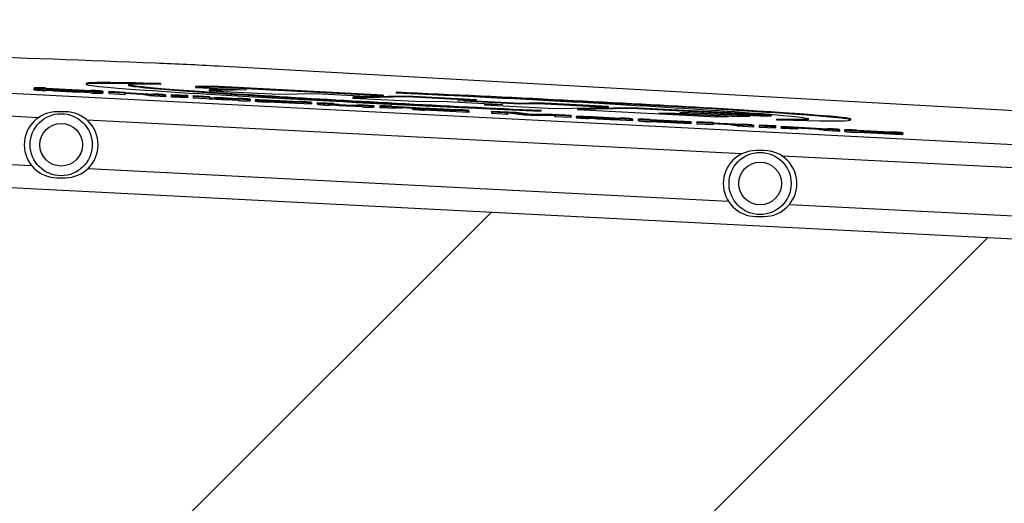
# Model space of a CAD drawing. Header units: millimetres. Extents: x 0 to 594, y 0 to 420.
# Tile 7 of 47: x 38 to 70, y 259 to 275. Entities that reach past the tile are written whole.
import ezdxf

# ---------------------------------------------------------------- set-up
doc = ezdxf.new("R2010")
doc.units = ezdxf.units.MM
doc.header["$LTSCALE"] = 32.67
doc.linetypes.add('PHANTOM', pattern=[0.8, 0.45, -0.05, 0.1, -0.05, 0.1, -0.05])
doc.layers.get('0').update_dxf_attribs({"linetype": 'CONTINUOUS'})
for name, color, linetype in [('ASSY', 7, 'CONTINUOUS'), ('AXIS', 7, 'CONTINUOUS'), ('CRV', 7, 'CONTINUOUS'), ('DRIV_DIM', 7, 'CONTINUOUS'), ('ROUND', 7, 'CONTINUOUS')]:
    doc.layers.add(name, color=color, linetype=linetype)
doc.styles.get("Standard").update_dxf_attribs({"font": 'txt', "width": 0.8})
doc.dimstyles.new('DIMSTYLE_6', dxfattribs={"dimtxt": 3.8, "dimasz": 1.8, "dimexe": 2, "dimexo": 1.5, "dimtad": 1, "dimdec": 3, "dimlfac": 4, "dimdsep": 46, "dimtxsty": 'STANDARD', "dimblk": 'OPEN', "dimblk1": 'OPEN', "dimblk2": 'OPEN', "dimcen": 0.09, "dimadec": 3, "dimazin": 2, "dimtp": 0.001, "dimtm": 0.001, "dimtfac": 1, "dimtdec": 3, "dimtofl": 0, "dimtmove": 0, "dimatfit": 3, "dimldrblk": 'OPEN', "dimfxl": 1, "dimtolj": 1, "dimarcsym": 0})
doc.dimstyles.new('DIMSTYLE_7', dxfattribs={"dimtxt": 3.8, "dimasz": 1.8, "dimexe": 2, "dimexo": 1.5, "dimgap": 1.9, "dimtad": 1, "dimdec": 3, "dimlfac": 4, "dimdsep": 46, "dimtxsty": 'STANDARD', "dimblk": 'OPEN', "dimblk1": 'OPEN', "dimblk2": 'OPEN', "dimcen": 0.09, "dimadec": 3, "dimazin": 2, "dimtp": 0.5, "dimtm": 0.5, "dimtfac": 1, "dimtdec": -1, "dimtofl": 0, "dimtmove": 0, "dimatfit": 3, "dimldrblk": 'OPEN', "dimfxl": 1, "dimtolj": 1, "dimarcsym": 0})

# ---------------------------------------------------------------- blocks, each defined once
blk = doc.blocks.new('_OPEN')
at = {"color": 0, "linetype": 'ByBlock'}
for p, q in [((0, 0), (-1, 0.342)), ((-1, -0.342), (0, 0)), ((-1, 0), (0, 0))]:
    blk.add_line(p, q, dxfattribs=at)
blk = doc.blocks.new('*D35')
at = {"layer": 'DRIV_DIM', "color": 2, "linetype": 'Continuous'}
blk.add_line((46.593, 229.35), (130.824, 283.248), dxfattribs=at)
at = {"layer": 'DRIV_DIM', "color": 2, "linetype": 'Continuous', "xscale": 1.8, "yscale": 1.8, "zscale": 1.8, "rotation": 212.6143044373}
blk.add_blockref('_OPEN', (46.593, 229.35), dxfattribs=at)
blk = doc.blocks.new('*D38')
at = {"layer": 'DRIV_DIM', "color": 2, "linetype": 'Continuous'}
for p, q in [((15.42, 283.248), (12.787, 283.248)), ((196.067, 205.494), (206.698, 192.826))]:
    blk.add_line(p, q, dxfattribs=at)
for points in [[(15.416, 281.453), (14.787, 283.248), (14.185, 281.443)], [(204.416, 192.737), (205.412, 194.358), (203.632, 193.686)]]:
    blk.add_lwpolyline(points, dxfattribs=at)
for start, end in [(180, 245), (245, 310)]:
    blk.add_arc((130.824, 283.248), 116.038, start, end, dxfattribs=at)

msp = doc.modelspace()

# ---------------------------------------------------------------- linework, layer by layer
at = {"color": 7, "linetype": 'Continuous'}
for p, q in [((40.37746, 272.71974), (40.37617, 272.69479)), ((42.77055, 272.71733), (42.76926, 272.69237)), ((43.90502, 272.62064), (43.90374, 272.59568)), ((44.45099, 272.60682), (43.90374, 272.59568)), ((43.90374, 272.59568), (45.52659, 272.51211)), ((44.45228, 272.63178), (43.90502, 272.62064)), ((44.45228, 272.63178), (44.45099, 272.60682)), ((49.94371, 272.32396), (44.45099, 272.60682)), ((49.945, 272.34892), (44.45228, 272.63178)), ((38.69941, 272.54887), (38.69941, 272.52383)), ((38.69941, 272.54887), (38.70259, 272.54873)), ((38.69941, 272.52383), (39.19951, 272.50165)), ((38.70295, 272.58182), (38.70295, 272.55678)), ((38.70605, 272.54199), (38.70295, 272.55678)), ((39.01969, 272.51828), (39.24495, 272.50636)), ((40.53525, 272.4152), (39.08516, 272.48987)), ((39.0887, 272.57207), (40.53525, 272.49758)), ((39.0887, 272.54703), (40.53525, 272.47254)), ((39.19951, 272.50877), (39.19951, 272.50165)), ((39.24495, 272.50636), (39.40303, 272.498)), ((39.24596, 272.52543), (39.24596, 272.51869)), ((39.34417, 272.48707), (39.31355, 272.48866)), ((39.3581, 272.50977), (39.3338, 272.51107)), ((40.26054, 272.47701), (39.34085, 272.52437)), ((39.34417, 272.48707), (40.15769, 272.44518)), ((40.52534, 272.44822), (39.3581, 272.50977)), ((39.40303, 272.498), (40.2539, 272.45297)), ((40.40741, 272.43648), (40.40741, 272.44167)), ((40.921, 272.43882), (40.41891, 272.4609)), ((40.53264, 272.44783), (40.52534, 272.44822)), ((40.57042, 272.44585), (40.53264, 272.44783)), ((40.90205, 272.42289), (40.8825, 272.42521)), ((40.91946, 272.43882), (40.91946, 272.41908)), ((40.91946, 272.41908), (40.921, 272.40545)), ((40.92005, 272.43886), (40.921, 272.43049)), ((40.921, 272.4676), (40.921, 272.44256)), ((40.921, 272.43049), (40.921, 272.40545)), ((41.11653, 272.38527), (41.11653, 272.46765)), ((41.11653, 272.46765), (41.62835, 272.44491)), ((41.11653, 272.44261), (41.62835, 272.41987)), ((41.62835, 272.35891), (41.11653, 272.38527)), ((41.62835, 272.44491), (41.62835, 272.40322)), ((41.62835, 272.42826), (42.55534, 272.38052)), ((41.62835, 272.40322), (42.55534, 272.35548)), ((41.62835, 272.39349), (41.62835, 272.35891)), ((42.23949, 272.36202), (41.62835, 272.39349)), ((42.42351, 272.31797), (42.42351, 272.34838)), ((42.93467, 272.29164), (42.42351, 272.31797)), ((42.93467, 272.3498), (42.93467, 272.29164)), ((43.13042, 272.28156), (43.13042, 272.36416)), ((43.13042, 272.36416), (43.64225, 272.34121)), ((43.13042, 272.33912), (43.64225, 272.31616)), ((43.64225, 272.30553), (43.13042, 272.33189)), ((43.13042, 272.32586), (43.64225, 272.2995)), ((43.64225, 272.2552), (43.13042, 272.28156)), ((43.64225, 272.34121), (43.64225, 272.2552)), ((43.83777, 272.24513), (43.83777, 272.32766)), ((43.83777, 272.32766), (44.3496, 272.30477)), ((43.83777, 272.30262), (44.3496, 272.27973)), ((44.34216, 272.51294), (44.34087, 272.48798)), ((45.52659, 272.51211), (44.34087, 272.48798)), ((44.34087, 272.48798), (46.5879, 272.37227)), ((45.17956, 272.52998), (44.34216, 272.51294)), ((44.3496, 272.30477), (44.3496, 272.2283)), ((44.50222, 272.27054), (44.5991, 272.27527)), ((44.50222, 272.27054), (44.50222, 272.2455)), ((44.5991, 272.27527), (44.5991, 272.25023)), ((44.5991, 272.27527), (45.27659, 272.24038)), ((46.5879, 272.37227), (47.77361, 272.3964)), ((47.77361, 272.3964), (49.39646, 272.31282)), ((50.69272, 272.28539), (48.95975, 272.25013)), ((48.96104, 272.27508), (48.95975, 272.25013)), ((50.694, 272.31035), (48.96104, 272.27508)), ((49.39646, 272.31282), (49.94371, 272.32396)), ((49.945, 272.34892), (49.94371, 272.32396)), ((50.36202, 272.43514), (50.36074, 272.41018)), ((50.694, 272.31035), (50.69272, 272.28539)), ((52.93974, 272.16967), (50.69272, 272.28539)), ((52.94103, 272.19463), (50.694, 272.31035)), ((45.26995, 272.17138), (43.83777, 272.24513)), ((44.96073, 272.22188), (44.3496, 272.25334)), ((44.3496, 272.2283), (44.96073, 272.19683)), ((44.50222, 272.2455), (44.5991, 272.25023)), ((44.5991, 272.25023), (45.27659, 272.21534)), ((45.12885, 272.1901), (45.11303, 272.19027)), ((45.14476, 272.19152), (45.14476, 272.20825)), ((45.6557, 272.20968), (45.6557, 272.16165)), ((45.82557, 272.18936), (45.82557, 272.16432)), ((45.82557, 272.16432), (45.82571, 272.15672)), ((45.82571, 272.15672), (45.82578, 272.15289)), ((46.07241, 272.15691), (46.02273, 272.15943)), ((46.07241, 272.15691), (47.12039, 272.10294)), ((46.0733, 272.18963), (46.17018, 272.19436)), ((46.0733, 272.18963), (46.0733, 272.16459)), ((46.0733, 272.16459), (46.17018, 272.16932)), ((46.93659, 272.12013), (46.0733, 272.16459)), ((46.17018, 272.19436), (46.17018, 272.16932)), ((46.17018, 272.19436), (47.25243, 272.13863)), ((46.17018, 272.16932), (47.25243, 272.11359)), ((47.63331, 272.04967), (46.21153, 272.12289)), ((47.12039, 272.09422), (46.37898, 272.1324)), ((46.5024, 272.11744), (46.4738, 272.11897)), ((46.5024, 272.12604), (46.5024, 272.11744)), ((46.5024, 272.11744), (47.12039, 272.08562)), ((47.12039, 272.08562), (47.12039, 272.09422)), ((47.63331, 272.10784), (47.63331, 272.04967)), ((47.82752, 272.05086), (47.82752, 272.10901)), ((47.82752, 272.10901), (48.33868, 272.08269)), ((47.82752, 272.08397), (48.33868, 272.05765)), ((49.26545, 271.96562), (48.20685, 272.02014)), ((48.33868, 272.08269), (48.33868, 272.02723)), ((48.52271, 272.0136), (48.49212, 272.01519)), ((48.52271, 272.03864), (48.9496, 272.01666)), ((48.52271, 272.0136), (48.9496, 271.99161)), ((48.98679, 272.01476), (48.9496, 272.01666)), ((48.95975, 272.25013), (51.20678, 272.13441)), ((49.11698, 272.00971), (49.10104, 272.00991)), ((49.13362, 271.9863), (49.13362, 272.04175)), ((49.13362, 272.04175), (49.64478, 272.01543)), ((49.13362, 272.01671), (49.64478, 271.99039)), ((49.64478, 272.01543), (49.64478, 271.95728)), ((49.84098, 271.93598), (49.84098, 271.99417)), ((50.22031, 271.98582), (50.99733, 271.94581)), ((50.22031, 271.96078), (50.99733, 271.92077)), ((51.20678, 272.13441), (51.79963, 272.14648)), ((51.79963, 272.14648), (53.79699, 272.04362)), ((52.34689, 272.15761), (52.93974, 272.16967)), ((54.34424, 272.05475), (52.34689, 272.15761)), ((54.34552, 272.07971), (52.6952, 272.1647)), ((52.94103, 272.19463), (52.93974, 272.16967)), ((53.20541, 272.05651), (53.20413, 272.03155)), ((53.79699, 272.04362), (53.20413, 272.03155)), ((53.20413, 272.03155), (55.45115, 271.91584)), ((53.44996, 272.06149), (53.20541, 272.05651)), ((54.34552, 272.07971), (54.34424, 272.05475)), ((54.9371, 272.06682), (54.34424, 272.05475)), ((54.93838, 272.09178), (54.34552, 272.07971)), ((54.93838, 272.09178), (54.9371, 272.06682)), ((57.18412, 271.9511), (54.9371, 272.06682)), ((57.1854, 271.97606), (54.93838, 272.09178)), ((57.1854, 271.97606), (57.18412, 271.9511)), ((39.69941, 271.8102), (39.44941, 271.8102)), ((50.35191, 271.90967), (49.84098, 271.93598)), ((50.35191, 271.94012), (50.35191, 271.90967)), ((50.89758, 271.91618), (50.53616, 271.93479)), ((50.8863, 271.91618), (50.8863, 271.90371)), ((50.8863, 271.90371), (50.88641, 271.89611)), ((50.88641, 271.89611), (50.88646, 271.89228)), ((50.99733, 271.92077), (50.89758, 271.91618)), ((50.99733, 271.94581), (50.99733, 271.92077)), ((51.13314, 271.89629), (51.08346, 271.89882)), ((51.13314, 271.89629), (52.18112, 271.84233)), ((51.13402, 271.92902), (51.2309, 271.93375)), ((51.13402, 271.92902), (51.13402, 271.90398)), ((51.13402, 271.90398), (51.2309, 271.90871)), ((51.99732, 271.85952), (51.13402, 271.90398)), ((51.2309, 271.93375), (51.2309, 271.90871)), ((51.2309, 271.93375), (52.31307, 271.87802)), ((51.2309, 271.90871), (52.31307, 271.85298)), ((52.69377, 271.78908), (51.27221, 271.86228)), ((52.18112, 271.8336), (51.43971, 271.87178)), ((51.56313, 271.85683), (51.53453, 271.85836)), ((51.56313, 271.86543), (51.56313, 271.85683)), ((51.56313, 271.85683), (52.18112, 271.82501)), ((52.18112, 271.82501), (52.18112, 271.8336)), ((52.69393, 271.82219), (52.69377, 271.78908)), ((52.69393, 271.84723), (52.69393, 271.82219)), ((53.43414, 271.75095), (53.43414, 271.83335)), ((53.43414, 271.83335), (54.22001, 271.79288)), ((53.43414, 271.80831), (54.22001, 271.76784)), ((53.94596, 271.72459), (53.43414, 271.75095)), ((53.91875, 271.77259), (53.94596, 271.72459)), ((54.47371, 271.69742), (53.91875, 271.77259)), ((53.93413, 271.77051), (53.94596, 271.74963)), ((53.94596, 271.74963), (53.94596, 271.72459)), ((54.22001, 271.79288), (54.22001, 271.76784)), ((54.22001, 271.79288), (54.70109, 271.72771)), ((54.22001, 271.76784), (54.70109, 271.70267)), ((54.9236, 271.67425), (54.47371, 271.69742)), ((54.70109, 271.72771), (55.19853, 271.74249)), ((54.70109, 271.72771), (54.70109, 271.70267)), ((54.70109, 271.70267), (55.19853, 271.71745)), ((55.49979, 271.69117), (54.9236, 271.67425)), ((55.0143, 271.85567), (55.01301, 271.83071)), ((55.19853, 271.74249), (55.19853, 271.71745)), ((55.19853, 271.74249), (55.98441, 271.70202)), ((55.19853, 271.71745), (55.98441, 271.67698)), ((55.45115, 271.91584), (57.18412, 271.9511)), ((55.47259, 271.64598), (55.49979, 271.69117)), ((55.47259, 271.67102), (55.48445, 271.69072)), ((55.47259, 271.67102), (55.47259, 271.64598)), ((55.98441, 271.61962), (55.47259, 271.64598)), ((55.98441, 271.70202), (55.98441, 271.61962)), ((56.15494, 271.65743), (56.15494, 271.63239)), ((57.93313, 271.91253), (56.20016, 271.87727)), ((56.20144, 271.90223), (56.20016, 271.87727)), ((56.20016, 271.87727), (60.6942, 271.64584)), ((57.93441, 271.93749), (56.20144, 271.90223)), ((56.40268, 271.6577), (56.49956, 271.66243)), ((56.40268, 271.6577), (56.40268, 271.63266)), ((56.40268, 271.63266), (56.49956, 271.63739)), ((56.49956, 271.66243), (56.49956, 271.63739)), ((56.49956, 271.66243), (57.58177, 271.6067)), ((56.49956, 271.63739), (57.58177, 271.58166)), ((57.93441, 271.93749), (57.93313, 271.91253)), ((62.42717, 271.6811), (57.93313, 271.91253)), ((62.42846, 271.70606), (57.93441, 271.93749)), ((58.81202, 271.76898), (59.13125, 271.77547)), ((61.05904, 271.65326), (58.81202, 271.76898)), ((59.13125, 271.77547), (61.37827, 271.65976)), ((59.49608, 271.7829), (59.81531, 271.78939)), ((61.7431, 271.66718), (59.49608, 271.7829)), ((59.81531, 271.78939), (62.06234, 271.67368)), ((60.6942, 271.64584), (61.05904, 271.65326)), ((61.06032, 271.67822), (61.05904, 271.65326)), ((61.37827, 271.65976), (61.7431, 271.66718)), ((61.74439, 271.69214), (61.7431, 271.66718)), ((62.06234, 271.67368), (62.42717, 271.6811)), ((62.42846, 271.70606), (62.42717, 271.6811)), ((56.15494, 271.63239), (56.15505, 271.62479)), ((56.15505, 271.62479), (56.1551, 271.62097)), ((56.40178, 271.62498), (56.3521, 271.6275)), ((56.40178, 271.62498), (57.44976, 271.57101)), ((57.26596, 271.58821), (56.40268, 271.63266)), ((57.96242, 271.51776), (56.54085, 271.59096)), ((57.44976, 271.56229), (56.70835, 271.60047)), ((56.83177, 271.58552), (56.8031, 271.58705)), ((56.83177, 271.59411), (56.83177, 271.58552)), ((56.83177, 271.58552), (57.44976, 271.55369)), ((57.44976, 271.55369), (57.44976, 271.56229)), ((57.96242, 271.57592), (57.96242, 271.51776)), ((58.15778, 271.51896), (58.15778, 271.56594)), ((58.53711, 271.55759), (59.84919, 271.49002)), ((58.53711, 271.53255), (59.84919, 271.46498)), ((59.84919, 271.4206), (58.53711, 271.48817)), ((58.66872, 271.51189), (58.66872, 271.49515)), ((58.85274, 271.48152), (58.82222, 271.4831)), ((59.84919, 271.45525), (58.85274, 271.50657)), ((58.85274, 271.48152), (59.84919, 271.4302)), ((59.84919, 271.49002), (59.84919, 271.4206)), ((60.04449, 271.41054), (60.04449, 271.49292)), ((60.04449, 271.49292), (60.55632, 271.47018)), ((60.04449, 271.46788), (60.55632, 271.44514)), ((60.55632, 271.38419), (60.04449, 271.41054)), ((60.55632, 271.47018), (60.55632, 271.42849)), ((60.55632, 271.45353), (61.48331, 271.40579)), ((60.55632, 271.42849), (61.48331, 271.38075)), ((60.55632, 271.41876), (60.55632, 271.38419)), ((61.16745, 271.38729), (60.55632, 271.41876)), ((61.35148, 271.34324), (61.35148, 271.37366)), ((61.86242, 271.31693), (61.35148, 271.34324)), ((61.86242, 271.37508), (61.86242, 271.31693)), ((62.05772, 271.38947), (62.05772, 271.36443)), ((62.05772, 271.38947), (62.56955, 271.36651)), ((62.05795, 271.35703), (62.05772, 271.36443)), ((62.05772, 271.36443), (62.56955, 271.34147)), ((62.05795, 271.30685), (62.05795, 271.35703)), ((62.56955, 271.33068), (62.05795, 271.35703)), ((62.05795, 271.35123), (62.56955, 271.32488)), ((62.56955, 271.36651), (62.56955, 271.2805)), ((62.60577, 271.57348), (62.60449, 271.54852)), ((62.76508, 271.27044), (62.76508, 271.33984)), ((62.76508, 271.33984), (64.25697, 271.26302)), ((64.99758, 271.5461), (64.99886, 271.57107)), ((62.56955, 271.2805), (62.05795, 271.30685)), ((62.76508, 271.3148), (64.25697, 271.23798)), ((63.2769, 271.24408), (62.76508, 271.27044)), ((63.2769, 271.27872), (63.2769, 271.24408)), ((63.94112, 271.24451), (63.2769, 271.27872)), ((64.12515, 271.2004), (64.12515, 271.23088)), ((64.63609, 271.17408), (64.12515, 271.2004)), ((64.63609, 271.23231), (64.63609, 271.17408)), ((64.80501, 271.17553), (64.80501, 271.22362)), ((65.18434, 271.21527), (66.29161, 271.15825)), ((65.18434, 271.19023), (66.29161, 271.13321)), ((66.51767, 271.07719), (65.19077, 271.14552)), ((65.31601, 271.16917), (65.31601, 271.16493)), ((65.31601, 271.16493), (66.09427, 271.12485)), ((65.31602, 271.1562), (65.31618, 271.15276)), ((66.48366, 271.09607), (65.31602, 271.1562)), ((65.48187, 271.14007), (65.45322, 271.1416)), ((65.99129, 271.13895), (65.4673, 271.16593)), ((65.48187, 271.14766), (65.48187, 271.14007)), ((65.48187, 271.14007), (66.61698, 271.08161)), ((66.15955, 271.12241), (66.15939, 271.12665)), ((66.61698, 271.08161), (66.51767, 271.07719)), ((66.61698, 271.08951), (66.61698, 271.08161)), ((66.67256, 271.12746), (66.67256, 271.08884)), ((62.19941, 270.5602), (61.94941, 270.5602)), ((39.44941, 269.6852), (39.69941, 269.6852)), ((61.94941, 268.4352), (62.19941, 268.4352))]:
    msp.add_line(p, q, dxfattribs=at)
at = {"color": 9, "linetype": 'Continuous'}
for p, q in [((39.0887, 272.57207), (39.0887, 272.54703)), ((39.21079, 272.50817), (39.21079, 272.49615)), ((39.34417, 272.50112), (39.34417, 272.48707)), ((39.3581, 272.52437), (39.3581, 272.50977)), ((40.15769, 272.45807), (40.15769, 272.44518)), ((40.53525, 272.49758), (40.53525, 272.47254)), ((40.57042, 272.45424), (40.57042, 272.44585)), ((42.55534, 272.38052), (42.55534, 272.35548)), ((38.8368, 271.61581), (30.24818, 272.0581)), ((44.96073, 272.22187), (44.96073, 272.19683)), ((45.27659, 272.24038), (45.27659, 272.21534)), ((46.07241, 272.18195), (46.07241, 272.15691)), ((47.25243, 272.13863), (47.25243, 272.11359)), ((48.52271, 272.03864), (48.52271, 272.0136)), ((48.9496, 272.01666), (48.9496, 271.99161)), ((50.22031, 271.98582), (50.22031, 271.96078)), ((51.13314, 271.92134), (51.13314, 271.89629)), ((52.31307, 271.87802), (52.31307, 271.85298)), ((56.40178, 271.65002), (56.40178, 271.62498)), ((61.47794, 270.44987), (40.41331, 271.53463)), ((57.58177, 271.6067), (57.58177, 271.58166)), ((58.53711, 271.55759), (58.53711, 271.53255)), ((58.85274, 271.50656), (58.85274, 271.48152)), ((61.48331, 271.40579), (61.48331, 271.38075)), ((64.25697, 271.26302), (64.25697, 271.23798)), ((65.18434, 271.21527), (65.18434, 271.19023)), ((66.09427, 271.1332), (66.09427, 271.12485)), ((66.29161, 271.15825), (66.29161, 271.13321)), ((30.1687, 270.51458), (38.62359, 270.07918)), ((73.88247, 269.81108), (62.78779, 270.38242)), ((40.4398, 269.98565), (61.05509, 268.92403)), ((63.02006, 268.82284), (73.80298, 268.26755))]:
    msp.add_line(p, q, dxfattribs=at)
at = {"color": 7, "linetype": 'Continuous'}
for centre, radius, start, end in [((39.38093, 272.85912), 0.40087, 243.281833, 244.88565), ((39.77586, 280.64359), 8.14452, 266.728133, 266.888666), ((39.44941, 270.7477), 1.0625, 90, 270), ((39.69941, 270.7477), 1.0625, 270, 90), ((50.41673, 258.74876), 13.16695, 87.097511, 87.47604), ((50.23603, 254.88924), 17.05571, 86.984907, 87.442152), ((66.47077, 278.39926), 7.28415, 267.037264, 267.245298), ((61.94941, 269.4977), 1.0625, 90, 270), ((62.19941, 269.4977), 1.0625, 270, 90)]:
    msp.add_arc(centre, radius, start, end, dxfattribs=at)
for centre, major_axis, ratio, start_param, end_param in [((52.68688, 272.12044), (12.3107, -0.57433), 0.01495937, 8.79138178, 11.18636757), ((52.68816, 272.1454), (12.3107, -0.57433), 0.01495937, 2.50819648, 3.14156617), ((52.68688, 272.12044), (10.9602, -0.54877), 0.01613953, 8.98587428, 11.21024383), ((52.68816, 272.1454), (10.9602, -0.54877), 0.01613953, 3.21550277, 4.92705852), ((52.68688, 272.12044), (10.9602, -0.54877), 0.01613953, -0.43890368, 1.78546587), ((52.68688, 272.12044), (12.3107, -0.57433), 0.01495937, 5.64978913, 8.04477492), ((52.68816, 272.1454), (12.3107, -0.57433), 0.01495937, -0.00002648, 1.76158961), ((52.68816, 272.1454), (10.9602, -0.54877), 0.01613953, -0.43890368, -0.07507203)]:
    msp.add_ellipse(centre, major_axis=major_axis, ratio=ratio, start_param=start_param, end_param=end_param, dxfattribs=at)
for points, knots in [([(38.69941, 272.51985), (38.69941, 272.51912), (38.70312, 272.51843), (38.70508, 272.5178), (38.707, 272.51746)], [0, 0, 0, 0, 0.2731767, 1, 1, 1, 1]), ([(38.7328, 272.58419), (38.72847, 272.58415), (38.72121, 272.58398), (38.71125, 272.58366), (38.70665, 272.58292), (38.70295, 272.58252), (38.70295, 272.58182)], [0, 0, 0, 0, 0.43191354, 0.74305544, 0.93103912, 1, 1, 1, 1]), ([(38.73276, 272.55915), (38.72843, 272.5591), (38.72118, 272.55894), (38.71124, 272.55862), (38.70664, 272.55788), (38.70295, 272.55747), (38.70295, 272.55678)], [0, 0, 0, 0, 0.43191257, 0.74304144, 0.93102406, 1, 1, 1, 1]), ([(38.70605, 272.54199), (38.70605, 272.54085), (38.7127, 272.5403), (38.7159, 272.53924), (38.71931, 272.53877)], [0, 0, 0, 0, 0.24824029, 1, 1, 1, 1]), ([(38.707, 272.51746), (38.72278, 272.51459), (38.76755, 272.51061), (38.89346, 272.50018), (39.00372, 272.49407), (39.08516, 272.48987)], [0, 0, 0, 0, 0.12684884, 0.35492911, 1, 1, 1, 1]), ([(38.71931, 272.53877), (38.75809, 272.53339), (38.85845, 272.52784), (38.95856, 272.52151), (39.01969, 272.51828)], [0, 0, 0, 0, 0.39008015, 1, 1, 1, 1]), ([(39.0887, 272.54703), (39.0175, 272.5507), (38.8989, 272.55571), (38.78018, 272.55968), (38.73276, 272.55915)], [0, 0, 0, 0, 0.60049774, 1, 1, 1, 1]), ([(39.0887, 272.57207), (39.01751, 272.57574), (38.89893, 272.58076), (38.78023, 272.58472), (38.7328, 272.58419)], [0, 0, 0, 0, 0.6004332, 1, 1, 1, 1]), ([(39.22403, 272.49423), (39.22216, 272.49441), (39.21778, 272.49499), (39.21314, 272.49507), (39.21079, 272.49615)], [0, 0, 0, 0, 0.42050479, 1, 1, 1, 1]), ([(39.31355, 272.48866), (39.30517, 272.4891), (39.27532, 272.49072), (39.24544, 272.49223), (39.22403, 272.49423)], [0, 0, 0, 0, 0.28071971, 1, 1, 1, 1]), ([(39.24596, 272.52543), (39.24596, 272.5262), (39.25153, 272.52759), (39.26458, 272.52724), (39.29762, 272.5268), (39.32434, 272.52522), (39.34085, 272.52437)], [0, 0, 0, 0, 0.02426582, 0.13334226, 0.47987256, 1, 1, 1, 1]), ([(39.31102, 272.51234), (39.29974, 272.51299), (39.2815, 272.51395), (39.25906, 272.51595), (39.2499, 272.5168), (39.24596, 272.5181), (39.24596, 272.51869)], [0, 0, 0, 0, 0.51626133, 0.85574574, 0.97332748, 1, 1, 1, 1]), ([(40.36516, 272.43547), (40.34957, 272.4359), (40.28039, 272.43864), (40.21126, 272.44242), (40.15769, 272.44518)], [0, 0, 0, 0, 0.22526348, 1, 1, 1, 1]), ([(40.2539, 272.45297), (40.27415, 272.45189), (40.31299, 272.4499), (40.36701, 272.44668), (40.39183, 272.44529), (40.40741, 272.44294), (40.40741, 272.44167)], [0, 0, 0, 0, 0.39425934, 0.77726319, 0.97529336, 1, 1, 1, 1]), ([(40.26054, 272.47701), (40.27991, 272.47601), (40.3173, 272.47391), (40.36525, 272.47175), (40.39524, 272.46843), (40.40849, 272.46737), (40.41073, 272.46592)], [0, 0, 0, 0, 0.38593686, 0.74772037, 0.94687618, 1, 1, 1, 1]), ([(40.39403, 272.43508), (40.39222, 272.43506), (40.38259, 272.43503), (40.37297, 272.43525), (40.36516, 272.43547)], [0, 0, 0, 0, 0.18896058, 1, 1, 1, 1]), ([(40.40741, 272.43648), (40.40741, 272.43548), (40.40053, 272.43579), (40.39754, 272.43513), (40.39403, 272.43508)], [0, 0, 0, 0, 0.2222231, 1, 1, 1, 1]), ([(40.921, 272.4676), (40.921, 272.46831), (40.91745, 272.46902), (40.91283, 272.47029), (40.90312, 272.47158), (40.88422, 272.47396), (40.85181, 272.47703), (40.80452, 272.48094), (40.74678, 272.48511), (40.65591, 272.49103), (40.58447, 272.49505), (40.53525, 272.49758)], [0, 0, 0, 0, 0.00551176, 0.02013206, 0.0441504, 0.07738078, 0.17010406, 0.29452261, 0.44578241, 0.61822871, 1, 1, 1, 1]), ([(40.89108, 272.44801), (40.84381, 272.4534), (40.72515, 272.46167), (40.60649, 272.46887), (40.53525, 272.47254)], [0, 0, 0, 0, 0.40009797, 1, 1, 1, 1]), ([(40.53525, 272.4152), (40.58443, 272.41267), (40.65584, 272.40932), (40.74673, 272.40589), (40.80449, 272.40411), (40.85178, 272.40315), (40.88422, 272.40289), (40.9031, 272.4033), (40.91285, 272.40363), (40.91737, 272.40435), (40.921, 272.40477), (40.921, 272.40545)], [0, 0, 0, 0, 0.38245247, 0.55516268, 0.70656142, 0.83095235, 0.92346146, 0.95651843, 0.98032714, 0.99471271, 1, 1, 1, 1]), ([(40.8825, 272.42521), (40.83916, 272.42975), (40.73509, 272.43664), (40.63102, 272.44266), (40.57042, 272.44585)], [0, 0, 0, 0, 0.41800323, 1, 1, 1, 1]), ([(40.921, 272.44256), (40.921, 272.44328), (40.91737, 272.44398), (40.91267, 272.44528), (40.90273, 272.44658), (40.89543, 272.44752), (40.89108, 272.44801)], [0, 0, 0, 0, 0.07109656, 0.26006462, 0.57052921, 1, 1, 1, 1]), ([(40.91946, 272.41908), (40.91807, 272.42022), (40.91183, 272.42118), (40.90617, 272.42232), (40.90205, 272.42289)], [0, 0, 0, 0, 0.30145737, 1, 1, 1, 1]), ([(42.23949, 272.36202), (42.26331, 272.36079), (42.2988, 272.35894), (42.34481, 272.35632), (42.37532, 272.3544), (42.39812, 272.35263), (42.41373, 272.35111), (42.41986, 272.3499), (42.42351, 272.34902), (42.42351, 272.34838)], [0, 0, 0, 0, 0.38717018, 0.57625553, 0.74928338, 0.88011341, 0.9553456, 0.98962206, 1, 1, 1, 1]), ([(42.93467, 272.3498), (42.93467, 272.35184), (42.92303, 272.35235), (42.90898, 272.35638), (42.87638, 272.35896), (42.8337, 272.36324), (42.77664, 272.36739), (42.68265, 272.3737), (42.60746, 272.37784), (42.55534, 272.38052)], [0, 0, 0, 0, 0.01608982, 0.06235602, 0.14175825, 0.25684106, 0.40771688, 0.58911976, 1, 1, 1, 1]), ([(42.88524, 272.33321), (42.86649, 272.33518), (42.75667, 272.34472), (42.64659, 272.35078), (42.55534, 272.35548)], [0, 0, 0, 0, 0.1710757, 1, 1, 1, 1]), ([(42.93467, 272.32476), (42.93467, 272.32589), (42.92886, 272.32691), (42.9213, 272.32897), (42.90481, 272.33098), (42.89262, 272.33244), (42.88524, 272.33321)], [0, 0, 0, 0, 0.06736347, 0.25023236, 0.55832893, 1, 1, 1, 1]), ([(44.96073, 272.22188), (44.98455, 272.22066), (45.02003, 272.21881), (45.06603, 272.21619), (45.09653, 272.21427), (45.11933, 272.21249), (45.13496, 272.21097), (45.1411, 272.20976), (45.14476, 272.20889), (45.14476, 272.20825)], [0, 0, 0, 0, 0.38710027, 0.57613411, 0.74909794, 0.8799286, 0.95524713, 0.98959938, 1, 1, 1, 1]), ([(45.11303, 272.19027), (45.10234, 272.19049), (45.05155, 272.19219), (45.0008, 272.19477), (44.96073, 272.19683)], [0, 0, 0, 0, 0.21040231, 1, 1, 1, 1]), ([(45.14476, 272.19152), (45.14476, 272.19039), (45.13657, 272.1909), (45.13307, 272.19011), (45.12885, 272.1901)], [0, 0, 0, 0, 0.2125495, 1, 1, 1, 1]), ([(45.26995, 272.17138), (45.31917, 272.16884), (45.39062, 272.1655), (45.48155, 272.16207), (45.53929, 272.1603), (45.58654, 272.15934), (45.61895, 272.15908), (45.63781, 272.1595), (45.64755, 272.15983), (45.65208, 272.16055), (45.6557, 272.16097), (45.6557, 272.16165)], [0, 0, 0, 0, 0.3827713, 0.55550284, 0.70683216, 0.83111061, 0.92351981, 0.95654437, 0.98033407, 0.99471251, 1, 1, 1, 1]), ([(45.6557, 272.20968), (45.6557, 272.21172), (45.64406, 272.21222), (45.63003, 272.21625), (45.59745, 272.21883), (45.55481, 272.2231), (45.49778, 272.22726), (45.40383, 272.23356), (45.32868, 272.2377), (45.27659, 272.24038)], [0, 0, 0, 0, 0.01608566, 0.06233814, 0.14172253, 0.25679355, 0.40767198, 0.58908963, 1, 1, 1, 1]), ([(45.60631, 272.19308), (45.58757, 272.19505), (45.47781, 272.20459), (45.36779, 272.21064), (45.27659, 272.21534)], [0, 0, 0, 0, 0.17104696, 1, 1, 1, 1]), ([(45.6557, 272.18463), (45.6557, 272.18576), (45.64989, 272.18679), (45.64234, 272.18884), (45.62587, 272.19085), (45.61369, 272.19231), (45.60631, 272.19308)], [0, 0, 0, 0, 0.06736707, 0.25022803, 0.55831565, 1, 1, 1, 1]), ([(45.86816, 272.19101), (45.86092, 272.19118), (45.84972, 272.19136), (45.8352, 272.1912), (45.82939, 272.19064), (45.82557, 272.19001), (45.82557, 272.18936)], [0, 0, 0, 0, 0.50691675, 0.80739322, 0.95404882, 1, 1, 1, 1]), ([(45.82794, 272.16538), (45.82732, 272.16526), (45.82652, 272.16516), (45.82557, 272.16458), (45.82557, 272.16432)], [0, 0, 0, 0, 0.70644456, 1, 1, 1, 1]), ([(45.82578, 272.15289), (45.82579, 272.15215), (45.8295, 272.15147), (45.83149, 272.15084), (45.83342, 272.15049)], [0, 0, 0, 0, 0.27415854, 1, 1, 1, 1]), ([(45.87269, 272.16586), (45.86656, 272.16602), (45.85168, 272.16609), (45.83659, 272.16693), (45.82794, 272.16538)], [0, 0, 0, 0, 0.41119611, 1, 1, 1, 1]), ([(45.83342, 272.15049), (45.84919, 272.14762), (45.89393, 272.14364), (46.01982, 272.1332), (46.13007, 272.12708), (46.21153, 272.12289)], [0, 0, 0, 0, 0.12681921, 0.35469989, 1, 1, 1, 1]), ([(46.07241, 272.18195), (46.05431, 272.18288), (45.98624, 272.18629), (45.91817, 272.18987), (45.86816, 272.19101)], [0, 0, 0, 0, 0.26601583, 1, 1, 1, 1]), ([(46.02273, 272.15943), (46.00935, 272.1601), (45.95936, 272.16254), (45.90935, 272.16492), (45.87269, 272.16586)], [0, 0, 0, 0, 0.26748732, 1, 1, 1, 1]), ([(46.33695, 272.13276), (46.33695, 272.13406), (46.35786, 272.13258), (46.36623, 272.13305), (46.37898, 272.1324)], [0, 0, 0, 0, 0.09241784, 1, 1, 1, 1]), ([(46.4738, 272.11897), (46.45483, 272.12001), (46.42, 272.122), (46.3794, 272.1246), (46.3553, 272.12679), (46.34444, 272.12794), (46.33992, 272.12894), (46.33695, 272.12958), (46.33695, 272.13012)], [0, 0, 0, 0, 0.41442894, 0.76337979, 0.87992576, 0.95186416, 0.98824406, 1, 1, 1, 1]), ([(46.93659, 272.12013), (46.9604, 272.11891), (46.99586, 272.11706), (47.04185, 272.11444), (47.07232, 272.11252), (47.09508, 272.11075), (47.11065, 272.10923), (47.11676, 272.10802), (47.12039, 272.10715), (47.12039, 272.10651)], [0, 0, 0, 0, 0.3874232, 0.57662369, 0.74969849, 0.88041484, 0.95547416, 0.98964708, 1, 1, 1, 1]), ([(47.63331, 272.10784), (47.63331, 272.10991), (47.62148, 272.11036), (47.6073, 272.11445), (47.57438, 272.11702), (47.53144, 272.12132), (47.47414, 272.12548), (47.37993, 272.1318), (47.30462, 272.13594), (47.25243, 272.13863)], [0, 0, 0, 0, 0.01624422, 0.06292223, 0.14280335, 0.25821537, 0.409107, 0.59020639, 1, 1, 1, 1]), ([(47.60545, 272.08874), (47.56123, 272.09439), (47.44346, 272.10275), (47.32573, 272.10981), (47.25243, 272.11359)], [0, 0, 0, 0, 0.37785764, 1, 1, 1, 1]), ([(47.63331, 272.08279), (47.63331, 272.08349), (47.63016, 272.0845), (47.62205, 272.08667), (47.61249, 272.08784), (47.60545, 272.08874)], [0, 0, 0, 0, 0.07302698, 0.25838399, 1, 1, 1, 1]), ([(47.82752, 272.05086), (47.82752, 272.04881), (47.83918, 272.04831), (47.85323, 272.04428), (47.88585, 272.0417), (47.92853, 272.03742), (47.98558, 272.03326), (48.07956, 272.02696), (48.15474, 272.02282), (48.20685, 272.02014)], [0, 0, 0, 0, 0.01611038, 0.06241844, 0.14185389, 0.25694256, 0.40779595, 0.58916409, 1, 1, 1, 1]), ([(48.49212, 272.01519), (48.47099, 272.0163), (48.43134, 272.01845), (48.38522, 272.02124), (48.35766, 272.02356), (48.3461, 272.02492), (48.3414, 272.02586), (48.33868, 272.02671), (48.33868, 272.02723)], [0, 0, 0, 0, 0.4117114, 0.77452749, 0.89194863, 0.9584954, 0.98988456, 1, 1, 1, 1]), ([(48.37592, 272.04712), (48.37083, 272.04751), (48.35898, 272.04871), (48.34682, 272.04917), (48.34029, 272.05126)], [0, 0, 0, 0, 0.42688405, 1, 1, 1, 1]), ([(48.52271, 272.03864), (48.50986, 272.0393), (48.46091, 272.04188), (48.41196, 272.04438), (48.37592, 272.04712)], [0, 0, 0, 0, 0.26256975, 1, 1, 1, 1]), ([(49.09672, 271.98497), (49.08582, 271.98526), (49.03676, 271.98711), (48.98774, 271.98965), (48.9496, 271.99161)], [0, 0, 0, 0, 0.22207749, 1, 1, 1, 1]), ([(49.10104, 272.00991), (49.09291, 272.01009), (49.05481, 272.01137), (49.01673, 272.01326), (48.98679, 272.01476)], [0, 0, 0, 0, 0.21352957, 1, 1, 1, 1]), ([(49.13362, 271.9863), (49.13362, 271.98577), (49.13061, 271.98514), (49.12568, 271.98475), (49.11308, 271.98457), (49.10321, 271.9848), (49.09672, 271.98497)], [0, 0, 0, 0, 0.04222197, 0.17938775, 0.47547388, 1, 1, 1, 1]), ([(49.26545, 271.96562), (49.31752, 271.96294), (49.39267, 271.95934), (49.48667, 271.95596), (49.54378, 271.95425), (49.58638, 271.9541), (49.61914, 271.95339), (49.63292, 271.95584), (49.64478, 271.9553), (49.64478, 271.95728)], [0, 0, 0, 0, 0.41173145, 0.59343278, 0.74441909, 0.85940498, 0.93853361, 0.98439282, 1, 1, 1, 1]), ([(49.88941, 271.99753), (49.88218, 271.99751), (49.87028, 271.99733), (49.85406, 271.99694), (49.84678, 271.9958), (49.84098, 271.99524), (49.84098, 271.99417)], [0, 0, 0, 0, 0.44391857, 0.75257958, 0.93452793, 1, 1, 1, 1]), ([(49.88957, 271.97249), (49.88233, 271.97247), (49.87039, 271.97229), (49.8541, 271.9719), (49.8468, 271.97075), (49.84098, 271.9702), (49.84098, 271.96913)], [0, 0, 0, 0, 0.44395325, 0.75261889, 0.9345548, 1, 1, 1, 1]), ([(50.22031, 271.98582), (50.18638, 271.98757), (50.07614, 271.99277), (49.9658, 271.99773), (49.88941, 271.99753)], [0, 0, 0, 0, 0.30783948, 1, 1, 1, 1]), ([(50.22031, 271.96078), (50.18641, 271.96253), (50.07622, 271.96773), (49.96595, 271.97268), (49.88957, 271.97249)], [0, 0, 0, 0, 0.30771068, 1, 1, 1, 1]), ([(50.35191, 271.94012), (50.35191, 271.94073), (50.35568, 271.94131), (50.36171, 271.94179), (50.37746, 271.94177), (50.40025, 271.94116), (50.43082, 271.93994), (50.47685, 271.93782), (50.51234, 271.93602), (50.53616, 271.93479)], [0, 0, 0, 0, 0.00996329, 0.04388686, 0.11898254, 0.24993219, 0.42316501, 0.61244666, 1, 1, 1, 1]), ([(50.88867, 271.90476), (50.88805, 271.90465), (50.88725, 271.90455), (50.8863, 271.90397), (50.8863, 271.90371)], [0, 0, 0, 0, 0.70644416, 1, 1, 1, 1]), ([(50.88646, 271.89228), (50.88647, 271.89155), (50.89018, 271.89086), (50.89217, 271.89023), (50.89409, 271.88988)], [0, 0, 0, 0, 0.27394977, 1, 1, 1, 1]), ([(50.93342, 271.90525), (50.92729, 271.90541), (50.91241, 271.90548), (50.89732, 271.90631), (50.88867, 271.90476)], [0, 0, 0, 0, 0.41119661, 1, 1, 1, 1]), ([(50.89409, 271.88988), (50.90985, 271.88701), (50.95458, 271.88303), (51.08048, 271.87259), (51.19074, 271.86648), (51.27221, 271.86228)], [0, 0, 0, 0, 0.12675672, 0.35463171, 1, 1, 1, 1]), ([(50.99656, 271.90294), (50.99082, 271.90319), (50.96978, 271.90407), (50.94873, 271.90486), (50.93342, 271.90525)], [0, 0, 0, 0, 0.27300189, 1, 1, 1, 1]), ([(51.39768, 271.87215), (51.39768, 271.87345), (51.41859, 271.87196), (51.42696, 271.87244), (51.43971, 271.87178)], [0, 0, 0, 0, 0.09260948, 1, 1, 1, 1]), ([(51.53453, 271.85836), (51.51556, 271.8594), (51.48073, 271.86139), (51.44012, 271.86399), (51.41603, 271.86618), (51.40517, 271.86733), (51.40065, 271.86833), (51.39768, 271.86897), (51.39768, 271.86951)], [0, 0, 0, 0, 0.41442766, 0.76337827, 0.87992476, 0.95186372, 0.98824397, 1, 1, 1, 1]), ([(51.99732, 271.85952), (52.02112, 271.8583), (52.05658, 271.85645), (52.10255, 271.85383), (52.13302, 271.85191), (52.15578, 271.85014), (52.17136, 271.84862), (52.17748, 271.84741), (52.18112, 271.84654), (52.18112, 271.8459)], [0, 0, 0, 0, 0.38735236, 0.57650066, 0.74951062, 0.88022785, 0.95537468, 0.98962419, 1, 1, 1, 1]), ([(52.69393, 271.84723), (52.69394, 271.8493), (52.6821, 271.84976), (52.66794, 271.85384), (52.63501, 271.85641), (52.59208, 271.86071), (52.53478, 271.86487), (52.44058, 271.87119), (52.36526, 271.87534), (52.31307, 271.87802)], [0, 0, 0, 0, 0.01622316, 0.06288718, 0.1427624, 0.258176, 0.40907495, 0.59018463, 1, 1, 1, 1]), ([(52.64393, 271.83067), (52.62505, 271.83264), (52.51491, 271.84219), (52.40451, 271.84827), (52.31307, 271.85298)], [0, 0, 0, 0, 0.17176974, 1, 1, 1, 1]), ([(52.69393, 271.82219), (52.69393, 271.82333), (52.68802, 271.82434), (52.68039, 271.82642), (52.6637, 271.82842), (52.65138, 271.82989), (52.64393, 271.83067)], [0, 0, 0, 0, 0.06734765, 0.25059927, 0.55890754, 1, 1, 1, 1]), ([(56.19745, 271.65909), (56.19022, 271.65925), (56.17905, 271.65944), (56.16455, 271.65927), (56.15875, 271.65872), (56.15494, 271.65808), (56.15494, 271.65743)], [0, 0, 0, 0, 0.5071316, 0.80752033, 0.95406817, 1, 1, 1, 1]), ([(56.40178, 271.65002), (56.38367, 271.65095), (56.31558, 271.65436), (56.24748, 271.65795), (56.19745, 271.65909)], [0, 0, 0, 0, 0.26602528, 1, 1, 1, 1]), ([(56.15731, 271.63345), (56.15669, 271.63334), (56.15589, 271.63323), (56.15494, 271.63265), (56.15494, 271.63239)], [0, 0, 0, 0, 0.70635979, 1, 1, 1, 1]), ([(56.1551, 271.62097), (56.15511, 271.62023), (56.15882, 271.61954), (56.16081, 271.61891), (56.16273, 271.61856)], [0, 0, 0, 0, 0.27394957, 1, 1, 1, 1]), ([(56.20206, 271.63394), (56.19592, 271.63409), (56.18105, 271.63417), (56.16595, 271.635), (56.15731, 271.63345)], [0, 0, 0, 0, 0.41136139, 1, 1, 1, 1]), ([(56.16273, 271.61856), (56.17849, 271.61569), (56.22323, 271.61171), (56.34912, 271.60127), (56.45938, 271.59516), (56.54085, 271.59096)], [0, 0, 0, 0, 0.12675665, 0.35463138, 1, 1, 1, 1]), ([(56.3521, 271.6275), (56.33873, 271.62817), (56.28873, 271.63061), (56.23872, 271.633), (56.20206, 271.63394)], [0, 0, 0, 0, 0.2674554, 1, 1, 1, 1]), ([(56.66632, 271.60083), (56.66632, 271.60213), (56.68723, 271.60064), (56.6956, 271.60112), (56.70835, 271.60047)], [0, 0, 0, 0, 0.09260548, 1, 1, 1, 1]), ([(56.8031, 271.58705), (56.78413, 271.58808), (56.7493, 271.59008), (56.70871, 271.59267), (56.68463, 271.59486), (56.67379, 271.59601), (56.66928, 271.59701), (56.66632, 271.59766), (56.66632, 271.59819)], [0, 0, 0, 0, 0.41463163, 0.76371664, 0.88018919, 0.95199705, 0.98827528, 1, 1, 1, 1]), ([(57.26596, 271.58821), (57.28976, 271.58698), (57.32522, 271.58513), (57.37119, 271.58251), (57.40166, 271.5806), (57.42442, 271.57882), (57.44, 271.5773), (57.44612, 271.57609), (57.44976, 271.57522), (57.44976, 271.57458)], [0, 0, 0, 0, 0.38735286, 0.57650154, 0.74951195, 0.88022918, 0.95537538, 0.98962436, 1, 1, 1, 1]), ([(57.96242, 271.57592), (57.96242, 271.57799), (57.95061, 271.57844), (57.93643, 271.58253), (57.90355, 271.5851), (57.86064, 271.5894), (57.80338, 271.59356), (57.70922, 271.59988), (57.63394, 271.60402), (57.58177, 271.6067)], [0, 0, 0, 0, 0.0162433, 0.06291219, 0.14277129, 0.25815038, 0.40901346, 0.59011216, 1, 1, 1, 1]), ([(57.91245, 271.55936), (57.89358, 271.56133), (57.7835, 271.57087), (57.67316, 271.57696), (57.58177, 271.58166)], [0, 0, 0, 0, 0.17172664, 1, 1, 1, 1]), ([(57.96242, 271.55088), (57.96242, 271.55202), (57.95652, 271.55302), (57.94888, 271.55511), (57.9322, 271.55711), (57.91989, 271.55858), (57.91245, 271.55936)], [0, 0, 0, 0, 0.06745534, 0.25075878, 0.55903484, 1, 1, 1, 1]), ([(58.20628, 271.56929), (58.19905, 271.56927), (58.18713, 271.56909), (58.17088, 271.5687), (58.1636, 271.56756), (58.15778, 271.567), (58.15778, 271.56594)], [0, 0, 0, 0, 0.44379246, 0.75247017, 0.93449634, 1, 1, 1, 1]), ([(58.20619, 271.54425), (58.19898, 271.54423), (58.18708, 271.54404), (58.17086, 271.54366), (58.16359, 271.54252), (58.15778, 271.54196), (58.15778, 271.54089)], [0, 0, 0, 0, 0.44377699, 0.75245219, 0.93448375, 1, 1, 1, 1]), ([(58.15778, 271.51896), (58.15778, 271.51859), (58.15903, 271.51781), (58.16004, 271.51749), (58.16083, 271.51726)], [0, 0, 0, 0, 0.31175465, 1, 1, 1, 1]), ([(58.16083, 271.51726), (58.1721, 271.51384), (58.21022, 271.51056), (58.28766, 271.5027), (58.40168, 271.49565), (58.48943, 271.49062), (58.53711, 271.48817)], [0, 0, 0, 0, 0.09360861, 0.30128938, 0.6206114, 1, 1, 1, 1]), ([(58.53711, 271.53255), (58.50317, 271.53429), (58.39293, 271.53949), (58.28259, 271.54445), (58.20619, 271.54425)], [0, 0, 0, 0, 0.30788525, 1, 1, 1, 1]), ([(58.53711, 271.55759), (58.50319, 271.55934), (58.39297, 271.56454), (58.28266, 271.56949), (58.20628, 271.56929)], [0, 0, 0, 0, 0.30782506, 1, 1, 1, 1]), ([(58.66872, 271.51189), (58.66872, 271.5125), (58.67247, 271.51308), (58.67849, 271.51355), (58.69421, 271.51354), (58.71697, 271.51292), (58.74751, 271.51171), (58.79349, 271.50959), (58.82895, 271.50779), (58.85274, 271.50657)], [0, 0, 0, 0, 0.00995455, 0.04382623, 0.11884721, 0.24974417, 0.42303769, 0.61238241, 1, 1, 1, 1]), ([(58.82222, 271.4831), (58.80109, 271.48422), (58.76144, 271.48636), (58.7153, 271.48916), (58.68774, 271.49148), (58.67615, 271.49284), (58.67145, 271.49379), (58.66872, 271.49463), (58.66872, 271.49515)], [0, 0, 0, 0, 0.41155876, 0.77425041, 0.89173825, 0.95839715, 0.98986372, 1, 1, 1, 1]), ([(61.16745, 271.38729), (61.19128, 271.38606), (61.22676, 271.38421), (61.27277, 271.38159), (61.30328, 271.37968), (61.32608, 271.3779), (61.3417, 271.37638), (61.34783, 271.37517), (61.35148, 271.3743), (61.35148, 271.37366)], [0, 0, 0, 0, 0.3871713, 0.57625707, 0.7492849, 0.8801143, 0.95534589, 0.9896221, 1, 1, 1, 1]), ([(61.86242, 271.37508), (61.86242, 271.37712), (61.85079, 271.37763), (61.83677, 271.38166), (61.80421, 271.38424), (61.76158, 271.38851), (61.70455, 271.39267), (61.61058, 271.39897), (61.53541, 271.40311), (61.48331, 271.40579)], [0, 0, 0, 0, 0.01606944, 0.06228076, 0.14161738, 0.25665234, 0.40752359, 0.58896983, 1, 1, 1, 1]), ([(61.81306, 271.35849), (61.79433, 271.36046), (61.68456, 271.37), (61.57452, 271.37605), (61.48331, 271.38075)], [0, 0, 0, 0, 0.17098374, 1, 1, 1, 1]), ([(61.86242, 271.35004), (61.86242, 271.35117), (61.85662, 271.3522), (61.84907, 271.35425), (61.83261, 271.35626), (61.82043, 271.35772), (61.81306, 271.35849)], [0, 0, 0, 0, 0.0673544, 0.25016935, 0.55824183, 1, 1, 1, 1]), ([(63.94112, 271.24451), (63.96494, 271.24329), (64.00042, 271.24144), (64.04642, 271.23882), (64.07692, 271.2369), (64.09972, 271.23512), (64.11535, 271.2336), (64.12149, 271.23239), (64.12515, 271.23152), (64.12515, 271.23088)], [0, 0, 0, 0, 0.38710105, 0.57613512, 0.74909877, 0.87992889, 0.95524714, 0.98959936, 1, 1, 1, 1]), ([(64.63609, 271.23231), (64.63609, 271.23435), (64.62444, 271.23485), (64.6104, 271.23888), (64.57782, 271.24146), (64.53519, 271.24573), (64.47818, 271.24989), (64.38424, 271.2562), (64.30908, 271.26033), (64.25697, 271.26302)], [0, 0, 0, 0, 0.01610521, 0.06239265, 0.14178218, 0.25680053, 0.40760272, 0.58899654, 1, 1, 1, 1]), ([(64.58666, 271.21571), (64.56792, 271.21768), (64.45817, 271.22722), (64.34816, 271.23328), (64.25697, 271.23798)], [0, 0, 0, 0, 0.17104292, 1, 1, 1, 1]), ([(64.63609, 271.20726), (64.63609, 271.2084), (64.63027, 271.20942), (64.62271, 271.21147), (64.60622, 271.21348), (64.59404, 271.21494), (64.58666, 271.21571)], [0, 0, 0, 0, 0.06741474, 0.25037683, 0.55848739, 1, 1, 1, 1]), ([(64.85351, 271.22698), (64.84628, 271.22696), (64.83436, 271.22677), (64.81811, 271.22639), (64.81083, 271.22524), (64.80501, 271.22469), (64.80501, 271.22362)], [0, 0, 0, 0, 0.44385859, 0.75253582, 0.93452373, 1, 1, 1, 1]), ([(64.85343, 271.20193), (64.84621, 271.20192), (64.83432, 271.20173), (64.81809, 271.20134), (64.81082, 271.2002), (64.80501, 271.19965), (64.80501, 271.19858)], [0, 0, 0, 0, 0.44384328, 0.75251799, 0.93451124, 1, 1, 1, 1]), ([(64.80501, 271.17553), (64.80501, 271.17481), (64.80856, 271.17411), (64.81318, 271.17284), (64.82288, 271.17155), (64.84177, 271.16916), (64.87414, 271.1661), (64.9214, 271.16218), (64.97912, 271.15801), (65.07002, 271.15208), (65.14151, 271.14806), (65.19077, 271.14552)], [0, 0, 0, 0, 0.00551234, 0.02012611, 0.0441262, 0.07732549, 0.16995225, 0.29425955, 0.44545092, 0.61791882, 1, 1, 1, 1]), ([(65.18434, 271.19023), (65.15041, 271.19197), (65.04017, 271.19718), (64.92983, 271.20213), (64.85343, 271.20193)], [0, 0, 0, 0, 0.30781416, 1, 1, 1, 1]), ([(65.18434, 271.21527), (65.15043, 271.21702), (65.04021, 271.22222), (64.9299, 271.22717), (64.85351, 271.22698)], [0, 0, 0, 0, 0.30775455, 1, 1, 1, 1]), ([(65.31601, 271.16917), (65.31601, 271.17043), (65.32785, 271.17176), (65.35025, 271.17113), (65.40378, 271.1693), (65.44452, 271.16711), (65.4673, 271.16593)], [0, 0, 0, 0, 0.02495205, 0.16725777, 0.54904453, 1, 1, 1, 1]), ([(65.45322, 271.1416), (65.43423, 271.14263), (65.39937, 271.14463), (65.35875, 271.14722), (65.3346, 271.14942), (65.32375, 271.15056), (65.31916, 271.15159), (65.31621, 271.15221), (65.31618, 271.15276)], [0, 0, 0, 0, 0.41413389, 0.76295921, 0.87951762, 0.95152578, 0.98804882, 1, 1, 1, 1]), ([(65.99129, 271.13895), (66.01217, 271.13787), (66.05245, 271.1355), (66.10548, 271.13324), (66.13976, 271.12902), (66.15632, 271.12851), (66.15939, 271.12665)], [0, 0, 0, 0, 0.37196132, 0.71969644, 0.93613543, 1, 1, 1, 1]), ([(66.15955, 271.12241), (66.15959, 271.12151), (66.15316, 271.12328), (66.14722, 271.12178), (66.13402, 271.12311), (66.12534, 271.12331), (66.12069, 271.12353)], [0, 0, 0, 0, 0.06946333, 0.30683252, 0.64075251, 1, 1, 1, 1]), ([(66.67256, 271.12746), (66.67256, 271.12953), (66.66072, 271.12998), (66.64653, 271.13407), (66.61361, 271.13664), (66.57065, 271.14094), (66.51334, 271.1451), (66.41913, 271.15142), (66.3438, 271.15557), (66.29161, 271.15825)], [0, 0, 0, 0, 0.01624768, 0.06293584, 0.14283041, 0.25825469, 0.40915198, 0.59024635, 1, 1, 1, 1]), ([(66.64469, 271.10836), (66.60046, 271.11401), (66.48267, 271.12237), (66.36492, 271.12944), (66.29161, 271.13321)], [0, 0, 0, 0, 0.3778947, 1, 1, 1, 1]), ([(66.48366, 271.09607), (66.50387, 271.09503), (66.53419, 271.09344), (66.57435, 271.09147), (66.60403, 271.08994), (66.63035, 271.08926), (66.65387, 271.08733), (66.66375, 271.08931), (66.67256, 271.08762), (66.67256, 271.08884)], [0, 0, 0, 0, 0.32096249, 0.48108085, 0.63911367, 0.78865943, 0.9109311, 0.98068509, 1, 1, 1, 1]), ([(66.67256, 271.10241), (66.67256, 271.10311), (66.66941, 271.10412), (66.6613, 271.10629), (66.65173, 271.10746), (66.64469, 271.10836)], [0, 0, 0, 0, 0.0730224, 0.25838394, 1, 1, 1, 1])]:
    msp.add_open_spline(points, degree=3, knots=knots, dxfattribs=at)
msp.add_open_spline([(40.41073, 272.46592), (40.41341, 272.46418), (40.41608, 272.4624), (40.41891, 272.4609)], degree=3, dxfattribs=at)
at = {"layer": 'ASSY', "color": 7, "linetype": 'Continuous'}
for centre in [(39.57441, 270.7477), (62.07441, 269.4977)]:
    msp.add_circle(centre, 0.6875, dxfattribs=at)
at = {"layer": 'AXIS', "color": 7, "linetype": 'Continuous'}
for centre in [(39.57441, 270.7477), (62.07441, 269.4977)]:
    msp.add_circle(centre, 1, dxfattribs=at)
at = {"layer": 'CRV', "color": 2, "linetype": 'Continuous'}
for p, q in [((36.08606, 251.23761), (53.41493, 268.56648)), ((40.9827, 239.33339), (69.39297, 267.74366))]:
    msp.add_line(p, q, dxfattribs=at)
at = {"layer": 'CRV', "color": 2, "linetype": 'PHANTOM'}
msp.add_arc((130.82441, 283.2477), 100, 187.7965059, 310, dxfattribs=at)
at = {"layer": 'ROUND', "color": 9, "linetype": 'Continuous'}
for p, q in [((73.97608, 271.62898), (44.62841, 273.27598)), ((30.28674, 272.80685), (73.92103, 270.55983))]:
    msp.add_line(p, q, dxfattribs=at)
at = {"layer": 'ROUND', "color": 7, "linetype": 'Continuous'}
msp.add_line((73.76441, 267.51855), (30.13012, 269.76557), dxfattribs=at)
at = {"layer": 'ROUND', "color": 9, "linetype": 'Continuous'}
msp.add_arc((37.34861, 143.58611), 129.89402, 86.7872239, 87.6763066, dxfattribs=at)
msp.add_open_spline([(42.61516, 273.37332), (40.41227, 273.46144), (36.31994, 273.61255), (32.22647, 273.73092), (30.33651, 273.77329)], degree=3, knots=[0, 0, 0, 0, 0.53836519, 1, 1, 1, 1], dxfattribs=at)

# ---------------------------------------------------------------- dimensions: what is measured, and where the dimension line sits
at = {"layer": 'DRIV_DIM', "color": 2, "linetype": 'Continuous'}
dim = msp.add_angular_dim_2l(base=(81.78472, 178.08175), line1=((18.08061, 283.2477), (16.92023, 283.2477)), line2=((194.35729, 207.53216), (195.10317, 206.64326)), dimstyle='DIMSTYLE_7', override={"dimtad": 2}, dxfattribs=at)
dim.commit()
dim.dimension.update_dxf_attribs({"geometry": '*D38', "text_midpoint": (55.45335, 195.02088), "dimtype": 162})
dim = msp.add_radius_dim(center=(130.82441, 283.2477), mpoint=(46.59262, 229.34959), text='R<>', dimstyle='DIMSTYLE_6', override={"dimpost": '<>'}, dxfattribs=at)
dim.commit()
dim.dimension.update_dxf_attribs({"geometry": '*D35', "text_midpoint": (74.45359, 248.30507), "dimtype": 164})

doc.saveas('drawing.dxf')
